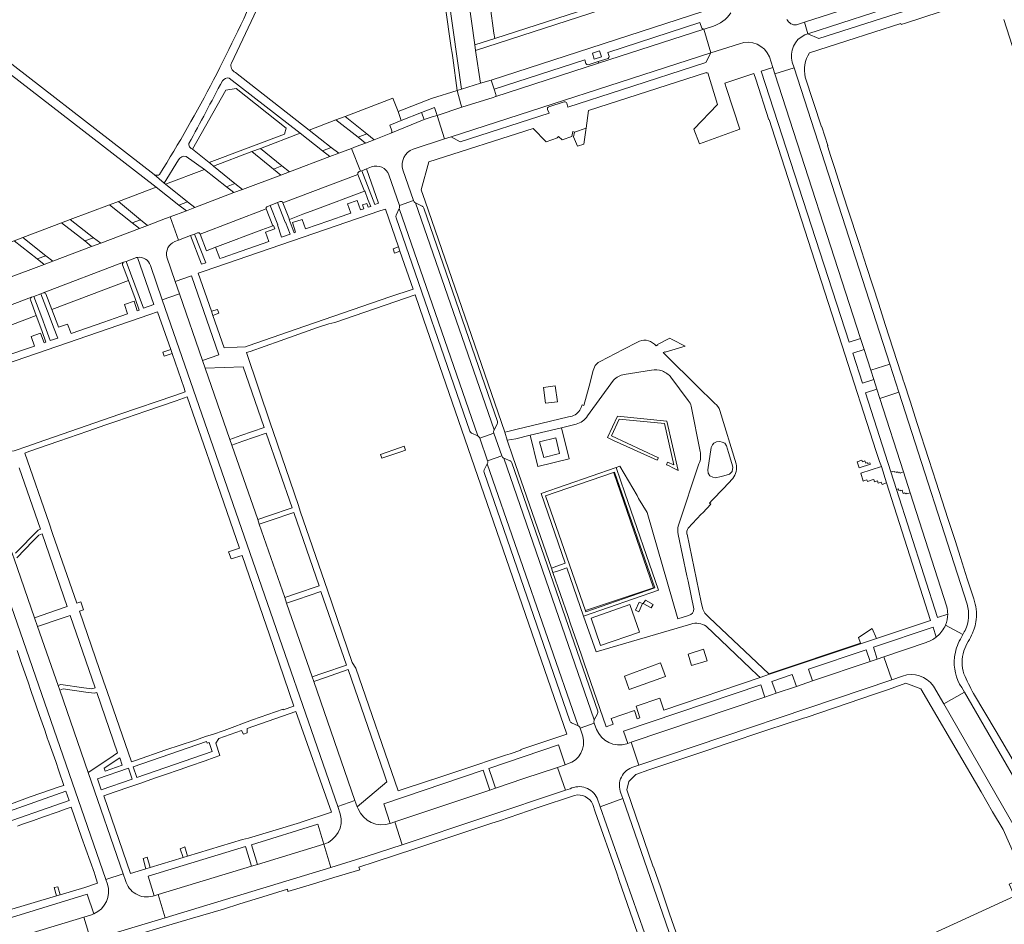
# Model space of a CAD drawing. Extents: x 152048 to 156914, y 461460 to 468786.
# Tile 132 of 256: x 155286 to 155530, y 463735 to 463959. Entities that reach past the tile are written whole.
import ezdxf

# ---------------------------------------------------------------- set-up
doc = ezdxf.new("R2010")
doc.units = 0
doc.header["$LTSCALE"] = 0.75
for name, color, linetype, lineweight in [('B-RO-VH-VERHARDING_ASFALT-GV', 251, 'CONTINUOUS', 18), ('B-RO-VH-VERHARDING_BETON-GV', 251, 'CONTINUOUS', 18), ('B-RO-VH-VERHARDING_BETONSTRAATSTEEN-GV', 251, 'CONTINUOUS', 18), ('B-RO-VH-VERHARDING_GRASBETONSTEEN-GV', 251, 'CONTINUOUS', 18), ('B-RO-VH-VERHARDING_STRAATBAKSTEEN-GV', 251, 'CONTINUOUS', 18), ('B-RO-VH-VERHARDING_TEGEL-GV', 251, 'CONTINUOUS', 18), ('B-RO-VH-VERHARDING_TEGEL_RUBBER-GV', 251, 'CONTINUOUS', 18)]:
    doc.layers.add(name, color=color, linetype=linetype, lineweight=lineweight)

msp = doc.modelspace()

# ---------------------------------------------------------------- linework, layer by layer
at = {"layer": 'B-RO-VH-VERHARDING_ASFALT-GV'}
for points in [[(155338.243, 463947.769), (155348.666, 463969.904), (155332.83, 463982.538), (155331.083, 463983.932), (155314.877, 463996.861)], [(155272.749, 463953.297), (155319.629, 463917.108), (155325.257, 463912.643), (155327.372, 463913.438), (155321.909, 463917.829), (155321.61, 463918.021), (155319.119, 463920.184), (155273.879, 463955.156), (155271.1, 463957.003), (155269.507, 463958.216), (155269.144, 463958.501), (155268.07, 463957.133), (155268.435, 463956.85), (155270.023, 463955.574)], [(155457.36, 463956.854), (155455.603, 463956.292), (155455.258, 463956.182), (155456.948, 463950.285), (155464.027, 463952.585)], [(155480.227, 463954.744), (155481.024, 463955.04), (155480.184, 463957.901), (155479.205, 463957.553), (155478.183, 463957.251)], [(155471.492, 463949.291), (155472.335, 463946.687), (155472.84, 463945.125), (155477.571, 463946.588), (155477.135, 463947.987)], [(155337.683, 463944.074), (155355.311, 463930.435), (155360.817, 463926.047), (155362.977, 463926.87), (155357.506, 463931.217), (155339.275, 463945.463)], [(155327.067, 463924.668), (155331.618, 463921.477), (155337.02, 463917.135), (155339.125, 463917.938), (155333.811, 463922.282), (155333.074, 463922.892), (155332.761, 463923.174), (155328.665, 463926.474)], [(155328.665, 463926.474), (155328.331, 463926.651), (155328.121, 463926.844)], [(155369.867, 463920.907), (155370.191, 463921.025), (155367.997, 463926.67), (155364.824, 463925.479), (155362.632, 463924.635), (155352.608, 463920.862), (155350.484, 463920.047)], [(155319.119, 463920.184), (155321.61, 463918.021), (155325.153, 463923.823)], [(155350.484, 463920.047), (155340.994, 463916.458), (155338.877, 463915.71), (155329.203, 463912.021), (155327.17, 463911.23), (155323.117, 463909.728), (155325.183, 463903.97), (155328.131, 463905.099), (155329.151, 463905.475), (155329.856, 463905.742)], [(155351.008, 463913.233), (155369.587, 463920.243)], [(155347.187, 463912.307), (155347.848, 463912.569), (155349.668, 463913.254), (155350.361, 463913.522)], [(155383.344, 463913.75), (155379.861, 463912.54)], [(155403.303, 463856.986), (155383.863, 463913.168)], [(155330.517, 463905.459), (155346.897, 463911.675)], [(155379.825, 463911.796), (155399.244, 463855.5)], [(155438.768, 463878.728), (155435.227, 463876.864), (155429.561, 463873.941), (155429.079, 463873.637), (155428.679, 463873.286), (155428.368, 463872.918), (155428.133, 463872.527), (155427.834, 463871.679), (155426.818, 463867.781), (155425.548, 463863.041), (155425.12, 463863.176), (155424.898, 463862.574)], [(155457.981, 463863.562), (155457.13, 463864.374), (155454.245, 463867.181), (155445.143, 463876.139), (155445.605, 463876.313), (155445.687, 463876.235), (155450.608, 463877.742), (155447.386, 463879.396), (155446.798, 463879.704), (155443.793, 463878.109), (155443.841, 463878.012), (155443.421, 463877.78), (155443.006, 463878.207)], [(155435.529, 463870.728), (155442.238, 463871.816)], [(155426.412, 463860.438), (155432.874, 463869.3)], [(155447.098, 463870.012), (155451.364, 463864.24)], [(155520.419, 463813.852), (155503.55, 463866.328), (155498.803, 463864.797), (155504.655, 463846.609), (155506.322, 463841.444), (155515.393, 463813.226)], [(155452.135, 463862.842), (155454.311, 463851.682)], [(155463.252, 463848.591), (155459.225, 463861.773)], [(155422.597, 463860.432), (155422.203, 463860.336), (155421.763, 463860.23), (155410.457, 463857.493), (155409.313, 463857.219), (155407.005, 463856.665), (155406.691, 463856.59), (155405.958, 463856.471), (155406.544, 463854.422), (155408.701, 463854.817), (155412.242, 463855.674), (155419.993, 463857.528), (155423.63, 463858.416)], [(155399.751, 463854.938), (155403.227, 463856.215)], [(155405.187, 463850.578), (155401.683, 463849.356)], [(155428.11, 463785.222), (155405.727, 463850.024)], [(155401.617, 463848.594), (155424.119, 463783.783)], [(155451.468, 463811.055), (155448.808, 463810.261), (155441.237, 463836.535), (155439.069, 463840.022), (155438.692, 463840.793), (155434.454, 463847.994), (155433.498, 463847.676), (155435.671, 463841.424), (155444.031, 463817.321), (155425.473, 463810.886), (155428.562, 463802.059), (155452.034, 463808.923)], [(155454.028, 463848.583), (155448.956, 463833.433)], [(155451.335, 463832.649), (155454.61, 463836.115), (155454.957, 463836.483), (155456.933, 463838.574), (155456.616, 463838.891), (155457.311, 463839.617), (155460.089, 463842.533), (155462.385, 463845)], [(155448.9, 463831.078), (155451.053, 463820.903), (155451.345, 463819.552), (155452.742, 463812.734)], [(155455.793, 463808.405), (155466.814, 463797.962), (155468.555, 463796.312), (155469.171, 463795.728), (155471.463, 463796.501), (155471.322, 463796.634), (155456.565, 463810.549), (155455.471, 463811.642), (155454.992, 463812.597), (155454.582, 463814.372), (155451.117, 463831.191), (155451.059, 463831.161)], [(155519.358, 463806.325), (155515.049, 463808.68)], [(155515.049, 463808.68), (155519.358, 463806.325), (155519.724, 463806.98), (155519.943, 463807.372)], [(155518.747, 463805.232), (155519.358, 463806.325)], [(155510.3, 463804.396), (155499.771, 463800.816), (155501.752, 463795.143), (155504.405, 463796.048)], [(155512.063, 463793.592), (155514.618, 463789.179), (155519.736, 463792.053), (155519.074, 463793.228)], [(155424.62, 463783.208), (155428.084, 463784.437)], [(155428.687, 463782.882), (155428.084, 463784.437), (155424.62, 463783.208), (155425.276, 463781.183)], [(155437.895, 463773.575), (155439.123, 463773.983), (155437.262, 463779.68), (155436.397, 463779.398), (155436.136, 463779.313)], [(155421.51, 463774.333), (155420.909, 463774.095), (155419.034, 463773.477), (155420.986, 463767.796), (155422.132, 463768.171)], [(155428.833, 463765.866), (155429.568, 463763.744), (155435.166, 463765.729), (155434.709, 463767.114)], [(155369.639, 463763.24), (155369.42, 463763.718), (155369.079, 463764.583), (155368.826, 463765.313), (155364.587, 463763.827)], [(155364.587, 463763.827), (155365.228, 463761.953)], [(155361.151, 463754.436), (155362.884, 463748.672), (155371.666, 463751.404), (155380.556, 463754.304), (155378.71, 463759.981), (155377.586, 463759.609)], [(155312.04, 463745.512), (155311.469, 463747.126), (155307.193, 463745.696)], [(155307.193, 463745.696), (155307.568, 463744.581)], [(155303.624, 463737.015), (155301.734, 463736.437), (155303.436, 463730.672), (155321.881, 463736.262), (155320.09, 463741.978), (155319.168, 463741.704), (155318.802, 463741.595)]]:
    msp.add_lwpolyline(points, dxfattribs=at)
for points in [[(155521.859, 463968.34), (155521.066, 463971.103), (155480.184, 463957.901), (155481.024, 463955.04)], [(155395.334, 463936.862), (155389.182, 463934.845), (155391.008, 463929.017), (155392.634, 463929.538), (155392.653, 463929.528), (155392.669, 463929.519), (155456.948, 463950.285), (155455.258, 463956.182), (155429.171, 463947.741), (155403.512, 463939.447), (155403.046, 463939.262)], [(155496.541, 463871.792), (155501.284, 463873.295), (155477.571, 463946.588), (155472.84, 463945.125), (155494.01, 463879.624), (155494.902, 463876.865)], [(155371.8, 463930.263), (155366.399, 463934.597), (155364.154, 463933.725), (155369.639, 463929.405)], [(155350.785, 463922.349), (155345.442, 463926.658), (155343.319, 463925.898), (155348.695, 463921.496)], [(155310.316, 463913.54), (155308.064, 463912.663), (155313.727, 463908.224), (155315.773, 463909.006)], [(155298.325, 463909.074), (155296.226, 463908.231), (155301.966, 463903.753), (155304.156, 463904.556)], [(155286.627, 463904.595), (155284.445, 463903.802), (155290.174, 463899.339), (155292.321, 463900.098)], [(155358.642, 463794.751), (155358.226, 463795.903), (155351.922, 463814.122), (155351.45, 463815.486), (155345.166, 463833.645), (155344.768, 463834.786), (155338.369, 463853.235), (155337.886, 463854.627), (155331.779, 463872.233), (155331.111, 463874.204), (155325.432, 463890.646), (155321.152, 463889.148), (155343.549, 463824.531), (155364.587, 463763.827), (155368.826, 463765.313)], [(155501.284, 463873.295), (155496.541, 463871.792), (155497.288, 463869.461), (155498.039, 463867.117), (155498.803, 463864.797), (155503.55, 463866.328)], [(155302.804, 463772.196), (155295.74, 463792.576), (155295.342, 463793.715), (155290.282, 463808.311), (155289.525, 463810.491), (155284.474, 463825.081), (155284.084, 463826.216), (155283.853, 463826.883), (155276.557, 463847.951), (155276.087, 463849.234), (155269.771, 463867.51), (155265.52, 463865.952), (155307.193, 463745.696), (155311.469, 463747.126)], [(155412.242, 463855.674), (155414.153, 463847.925), (155421.863, 463849.798), (155419.993, 463857.528)], [(155405.187, 463850.578), (155403.227, 463856.215), (155399.751, 463854.938), (155401.683, 463849.356)], [(155419.499, 463851.141), (155415.612, 463850.191), (155414.581, 463854.072), (155418.627, 463855.022)], [(155459.572, 463845.433), (155458, 463845.16), (155457.453, 463845.296), (155456.701, 463845.638), (155456.291, 463846.32), (155456.223, 463847.14), (155457.043, 463852.669), (155457.385, 463853.283), (155457.727, 463853.693), (155458.41, 463854.034), (155459.162, 463854.103), (155459.778, 463853.966), (155460.393, 463853.693), (155460.871, 463853.079), (155461.35, 463851.44), (155462.17, 463848.71), (155462.444, 463847.754), (155462.239, 463846.662), (155461.555, 463846.047)], [(155429.656, 463803.615), (155439.311, 463806.972), (155436.949, 463813.779), (155427.304, 463810.422)], [(155429.656, 463803.615), (155427.304, 463810.422), (155436.949, 463813.779), (155439.311, 463806.972)], [(155438.325, 463812.394), (155439.157, 463812.001), (155440.061, 463814.028), (155439.212, 463814.379)], [(155438.325, 463812.394), (155439.212, 463814.379), (155440.061, 463814.028), (155439.157, 463812.001)], [(155442.654, 463813.812), (155440.752, 463814.874), (155440.243, 463814), (155442.185, 463812.945)], [(155442.654, 463813.812), (155442.185, 463812.945), (155440.243, 463814), (155440.752, 463814.874)], [(155482.118, 463794.854), (155478.158, 463793.505), (155473.115, 463791.798), (155470.36, 463790.877), (155437.262, 463779.68), (155439.123, 463773.983), (155501.752, 463795.143), (155499.771, 463800.816), (155498.186, 463800.257), (155496.386, 463799.671)], [(155541.651, 463754.277), (155519.736, 463792.053), (155514.618, 463789.179), (155536.471, 463751.299)], [(155410.675, 463770.679), (155403.659, 463768.331), (155402.23, 463767.845), (155378.71, 463759.981), (155380.556, 463754.304), (155420.986, 463767.796), (155419.034, 463773.477)], [(155435.166, 463765.729), (155429.568, 463763.744), (155443.689, 463723.621), (155447.349, 463713.212), (155452.677, 463715.173)], [(155344.696, 463749.458), (155343.233, 463749.01), (155320.09, 463741.978), (155321.881, 463736.262), (155362.884, 463748.672), (155361.151, 463754.436)], [(155264.44, 463725.14), (155242.603, 463718.525), (155244.274, 463712.735), (155303.436, 463730.672), (155301.734, 463736.437), (155265.997, 463725.628)]]:
    msp.add_lwpolyline(points, close=True, dxfattribs=at)
for points in [[(155345.445, 463967.998, -0.0367069), (155320.497, 463920.225)], [(155461.916, 463960.217, -0.1794219), (155457.36, 463956.854)], [(155478.183, 463957.251, -0.319247), (155475.813, 463958.55)], [(155477.135, 463947.987, -0.3741411), (155480.227, 463954.744)], [(155464.027, 463952.585, -0.4019359), (155471.492, 463949.291)], [(155339.275, 463945.463, -0.4007721), (155338.243, 463947.769)], [(155327.737, 463927.874, 0.0051043), (155336.03, 463943.421)], [(155336.03, 463943.421, -0.2811634), (155337.683, 463944.074)], [(155328.121, 463926.844, -0.2970615), (155327.737, 463927.874)], [(155325.153, 463923.823, -0.3338349), (155327.067, 463924.668)], [(155320.497, 463920.225, -0.2968033), (155319.119, 463920.184)], [(155369.587, 463920.243, -0.4278408), (155369.867, 463920.907)], [(155350.361, 463913.522, -0.4188278), (155351.008, 463913.233)], [(155383.863, 463913.168, -0.2224724), (155383.344, 463913.75)], [(155346.897, 463911.675, -0.4465634), (155347.187, 463912.307)], [(155379.861, 463912.54, -0.1693486), (155379.825, 463911.796)], [(155329.856, 463905.742, -0.4280498), (155330.517, 463905.459)], [(155443.006, 463878.207, 0.3281922), (155438.768, 463878.728)], [(155442.238, 463871.816, -0.1390143), (155444.907, 463871.581)], [(155444.907, 463871.581, -0.1292383), (155447.098, 463870.012)], [(155432.874, 463869.3, -0.1619151), (155435.529, 463870.728)], [(155451.364, 463864.24, -0.1121261), (155452.135, 463862.842)], [(155424.898, 463862.574, -0.2234933), (155422.597, 463860.432)], [(155459.225, 463861.773, 0.1387692), (155457.981, 463863.562)], [(155423.63, 463858.416, 0.1961179), (155426.412, 463860.438)], [(155403.227, 463856.215, -0.1997178), (155403.303, 463856.986)], [(155399.244, 463855.5, -0.2123155), (155399.751, 463854.938)], [(155401.683, 463849.356, -0.2178052), (155401.617, 463848.594)], [(155405.727, 463850.024, -0.2120781), (155405.187, 463850.578)], [(155454.311, 463851.682, -0.1610031), (155454.028, 463848.583)], [(155462.385, 463845, 0.2274971), (155463.252, 463848.591)], [(155448.956, 463833.433, 0.1307823), (155448.9, 463831.078)], [(155451.059, 463831.161, -0.2135912), (155451.335, 463832.649)], [(155452.742, 463812.734, -0.3375437), (155451.468, 463811.055)], [(155515.393, 463813.226, -0.0632077), (155515.611, 463811.422)], [(155519.943, 463807.372, 0.1796352), (155520.419, 463813.852)], [(155515.611, 463811.422, -0.0983722), (155515.049, 463808.68)], [(155452.034, 463808.923, -0.2373), (155455.793, 463808.405)], [(155515.049, 463808.68, -0.1201408), (155513.017, 463805.934)], [(155512.763, 463805.723, -0.0897163), (155510.3, 463804.396)], [(155513.017, 463805.934, -0.0108587), (155512.763, 463805.723)], [(155517.289, 463800.754, -0.087028), (155518.747, 463805.232)], [(155519.074, 463793.228, -0.1723473), (155517.289, 463800.754)], [(155504.405, 463796.048, -0.3460478), (155512.063, 463793.592)], [(155424.119, 463783.783, -0.1952668), (155424.62, 463783.208)], [(155428.084, 463784.437, -0.1936291), (155428.11, 463785.222)], [(155425.276, 463781.183, -0.4087969), (155421.51, 463774.333)], [(155436.136, 463779.313, -0.4028282), (155428.687, 463782.882)], [(155434.709, 463767.114, -0.4611997), (155437.895, 463773.575)], [(155422.132, 463768.171, -0.4234217), (155428.833, 463765.866)], [(155365.228, 463761.953, -0.4032793), (155361.151, 463754.436)], [(155377.586, 463759.609, -0.3974917), (155369.639, 463763.24)], [(155307.568, 463744.581, -0.3812234), (155304.236, 463737.247)], [(155318.802, 463741.595, -0.4169557), (155312.04, 463745.512)], [(155304.236, 463737.247, -0.0261084), (155303.624, 463737.015)]]:
    msp.add_lwpolyline(points, format="xyb", dxfattribs=at)
at = {"layer": 'B-RO-VH-VERHARDING_BETON-GV'}
msp.add_lwpolyline([(155455.17, 463802.742), (155451.316, 463801.527), (155452.219, 463798.66), (155456.073, 463799.874)], close=True, dxfattribs=at)
at = {"layer": 'B-RO-VH-VERHARDING_BETONSTRAATSTEEN-GV'}
for points in [[(155417.53, 464087.471), (155367.423, 464056.106), (155369.931, 464052.085), (155370.951, 464052.174), (155371.051, 464051.689), (155378.372, 464052.725), (155384.635, 464008.337), (155384.888, 464006.544), (155385.054, 464005.212), (155386.156, 463997.822), (155386.338, 463996.462), (155386.589, 463994.698), (155392.713, 463951.579), (155392.907, 463950.216), (155393.065, 463949.083), (155394.189, 463941.016), (155395.211, 463941.356), (155379.469, 464052.954), (155378.247, 464061.618), (155418.253, 464086.501), (155418.831, 464086.962), (155418.634, 464088.236)], [(155397.17, 463998.052), (155392.819, 463996.514), (155392.344, 463996.346), (155398.537, 463952.302), (155403.481, 463953.881), (155403.231, 463955.167), (155402.343, 463961.914), (155402.321, 463962.059), (155400.31, 463975.109), (155396.105, 463973.688), (155395.885, 463975.264), (155400.099, 463976.74), (155398.364, 463989.916), (155398.357, 463989.97), (155398.32, 463989.959), (155397.381, 463996.866)], [(155403.481, 463953.881), (155398.537, 463952.302), (155398.732, 463950.871), (155455.558, 463969.374), (155455.147, 463970.643)], [(155522.506, 463966.354), (155521.859, 463968.34), (155481.024, 463955.04), (155483.718, 463953.824)], [(155371.431, 463927.969), (155369.639, 463929.405), (155364.154, 463933.725), (155357.506, 463931.217), (155362.977, 463926.87), (155364.824, 463925.479), (155367.997, 463926.67), (155369.168, 463927.121)], [(155355.311, 463930.435), (155345.442, 463926.658), (155350.785, 463922.349), (155352.608, 463920.862), (155362.632, 463924.635), (155360.817, 463926.047)], [(155340.994, 463916.458), (155350.484, 463920.047), (155348.695, 463921.496), (155343.319, 463925.898), (155333.811, 463922.282), (155339.125, 463917.938)], [(155338.877, 463915.71), (155337.02, 463917.135), (155331.618, 463921.477), (155321.909, 463917.829), (155327.372, 463913.438), (155329.203, 463912.021)], [(155351.008, 463913.233), (155352.632, 463909.097), (155355.96, 463910.356), (155358.904, 463911.469), (155371.184, 463916.101), (155369.587, 463920.243)], [(155315.773, 463909.006), (155317.49, 463907.595), (155321.922, 463909.297), (155323.117, 463909.728), (155327.17, 463911.23), (155325.257, 463912.643), (155319.629, 463917.108), (155310.316, 463913.54)], [(155305.899, 463903.239), (155315.476, 463906.854), (155313.727, 463908.224), (155308.064, 463912.663), (155298.325, 463909.074), (155304.156, 463904.556)], [(155334.827, 463902.419), (155345.781, 463906.514), (155348.502, 463907.532), (155346.897, 463911.675), (155330.517, 463905.459), (155332.128, 463901.342), (155334.345, 463902.226)], [(155294.079, 463898.777), (155303.657, 463902.379), (155301.966, 463903.753), (155296.226, 463908.231), (155286.627, 463904.595), (155292.321, 463900.098)], [(155275.03, 463900.184), (155280.636, 463895.73), (155282.379, 463894.357), (155291.913, 463897.951), (155290.174, 463899.339), (155284.445, 463903.802)]]:
    msp.add_lwpolyline(points, close=True, dxfattribs=at)
for points in [[(155420.805, 464082.413), (155418.253, 464086.501), (155378.247, 464061.618), (155379.469, 464052.954), (155395.211, 463941.356), (155399.904, 463942.823), (155398.732, 463950.871), (155398.537, 463952.302), (155392.344, 463996.346), (155391.461, 464002.626), (155390.656, 464008.346), (155384.448, 464052.497), (155384.239, 464053.952), (155384.162, 464054.491)], [(155454.734, 463956.444), (155454.275, 463957.834), (155431.438, 463950.423), (155431.77, 463949.422)], [(155431.511, 463948.932), (155429.042, 463948.145), (155429.171, 463947.741), (155455.258, 463956.182)], [(155426.042, 463947.642), (155425.729, 463948.585), (155403.353, 463941.362)], [(155403.512, 463939.447), (155429.171, 463947.741), (155429.042, 463948.145), (155426.573, 463947.357)], [(155403.353, 463941.362), (155403.747, 463939.997)], [(155377.989, 463930.973), (155377.459, 463932.411), (155380.331, 463933.589), (155379.515, 463935.778), (155378.237, 463939.061), (155366.399, 463934.597), (155371.8, 463930.263), (155373.63, 463928.796), (155377.757, 463930.401)], [(155377.757, 463930.401), (155385.974, 463933.825), (155385.365, 463935.561), (155380.331, 463933.589), (155377.459, 463932.411), (155377.989, 463930.973)], [(155383.235, 463926.508), (155391.008, 463929.017), (155389.182, 463934.845), (155387.967, 463934.485), (155385.974, 463933.825)], [(155385.974, 463933.825), (155377.757, 463930.401), (155373.63, 463928.796), (155371.431, 463927.969), (155369.168, 463927.121), (155367.997, 463926.67), (155370.191, 463921.025), (155370.537, 463921.151), (155371.682, 463921.57), (155372.966, 463922.073)], [(155377.233, 463920.106), (155379.861, 463912.54), (155383.344, 463913.75), (155380.722, 463921.329)], [(155385.464, 463912.374), (155383.863, 463913.168), (155403.303, 463856.986), (155404.081, 463858.451)], [(155399.244, 463855.5), (155379.825, 463911.796), (155379.075, 463910.142)], [(155404.139, 463859.089), (155385.899, 463911.883)], [(155324.237, 463903.609), (155325.183, 463903.97), (155323.117, 463909.728), (155321.922, 463909.297), (155317.49, 463907.595), (155315.476, 463906.854), (155305.899, 463903.239), (155303.657, 463902.379)], [(155379.043, 463909.498), (155397.277, 463856.693)], [(155303.657, 463902.379), (155294.079, 463898.777), (155291.913, 463897.951), (155282.379, 463894.357), (155280.241, 463893.562), (155270.638, 463889.928), (155268.493, 463889.124), (155258.886, 463885.469), (155256.699, 463884.659), (155255.772, 463884.293), (155254.529, 463883.813), (155256.659, 463877.702), (155258.014, 463878.196), (155258.398, 463878.311)], [(155267.445, 463881.745), (155268.368, 463882.131), (155269.856, 463882.683), (155270.896, 463883.087), (155271.479, 463883.306), (155288.77, 463889.813), (155289.353, 463890.042), (155291.114, 463890.711), (155291.684, 463890.929), (155311.576, 463898.481), (155312.179, 463898.706), (155314.387, 463899.522)], [(155311.576, 463898.481), (155291.684, 463890.929)], [(155318.196, 463897.685), (155321.152, 463889.148), (155325.432, 463890.646), (155324.353, 463893.733), (155322.264, 463899.746)], [(155292.316, 463890.634), (155293.778, 463886.777), (155312.762, 463893.954), (155311.318, 463897.824)], [(155288.77, 463889.813), (155271.479, 463883.306)], [(155273.577, 463879.149), (155289.93, 463885.313), (155288.496, 463889.155)], [(155397.701, 463856.201), (155399.244, 463855.5)], [(155405.727, 463850.024), (155428.11, 463785.222), (155428.915, 463786.745)], [(155407.253, 463849.353), (155405.727, 463850.024)], [(155424.119, 463783.783), (155401.617, 463848.594), (155400.881, 463847.093)], [(155428.983, 463787.378), (155407.69, 463848.871)], [(155400.867, 463846.449), (155422.038, 463784.983)], [(155422.502, 463784.473), (155424.119, 463783.783)]]:
    msp.add_lwpolyline(points, dxfattribs=at)
for points in [[(155455.258, 463956.182, -0.2748092), (155454.734, 463956.444)], [(155431.77, 463949.422, -0.2582329), (155431.511, 463948.932)], [(155426.573, 463947.357, -0.3036628), (155426.042, 463947.642)], [(155403.747, 463939.997, -0.4059268), (155403.512, 463939.447)], [(155377.757, 463930.401, 0.398312), (155377.989, 463930.973)], [(155377.989, 463930.973, -0.398312), (155377.757, 463930.401)], [(155380.722, 463921.329, -0.3824882), (155383.235, 463926.508)], [(155372.966, 463922.073, -0.4248213), (155377.233, 463920.106)], [(155385.899, 463911.883, 0.2029351), (155385.464, 463912.374)], [(155379.075, 463910.142, 0.2018281), (155379.043, 463909.498)], [(155322.264, 463899.746, -0.3632341), (155324.237, 463903.609)], [(155311.318, 463897.824, -0.3862207), (155311.576, 463898.481)], [(155314.387, 463899.522, -0.0582549), (155315.007, 463899.686)], [(155315.007, 463899.686, -0.3695974), (155318.196, 463897.685)], [(155291.684, 463890.929, -0.3848422), (155292.316, 463890.634)], [(155288.496, 463889.155, -0.4163609), (155288.77, 463889.813)], [(155404.081, 463858.451, 0.2037875), (155404.139, 463859.089)], [(155397.277, 463856.693, 0.2488339), (155397.701, 463856.201)], [(155407.69, 463848.871, 0.2033685), (155407.253, 463849.353)], [(155400.881, 463847.093, 0.2328776), (155400.867, 463846.449)], [(155428.915, 463786.745, 0.1895918), (155428.983, 463787.378)], [(155422.038, 463784.983, 0.1806831), (155422.502, 463784.473)]]:
    msp.add_lwpolyline(points, format="xyb", dxfattribs=at)
at = {"layer": 'B-RO-VH-VERHARDING_GRASBETONSTEEN-GV'}
for points in [[(155493.656, 463847.58), (155496.489, 463848.502), (155496.371, 463848.874), (155495.744, 463848.669), (155495.671, 463848.887), (155495.311, 463848.767), (155495.123, 463849.333), (155494.485, 463849.131), (155494.38, 463849.483), (155493.18, 463849.11)], [(155500.481, 463843.879), (155499.199, 463847.904), (155494.069, 463846.251), (155494.665, 463844.34), (155494.983, 463844.443), (155495.621, 463844.632), (155495.762, 463844.242), (155496.923, 463844.622), (155497.284, 463844.74), (155497.471, 463844.17), (155498.228, 463844.418), (155498.389, 463843.828), (155499.162, 463844.059), (155499.354, 463843.5)], [(155501.565, 463846.585), (155502.959, 463842.223), (155503.422, 463842.377), (155503.543, 463841.996), (155503.922, 463842.121), (155503.988, 463841.928), (155504.369, 463842.048), (155504.616, 463841.288), (155505, 463841.4), (155505.055, 463841.211), (155505.432, 463841.337), (155505.491, 463841.157), (155506.322, 463841.444), (155504.655, 463846.609), (155503.819, 463846.304), (155503.732, 463846.518), (155503.371, 463846.369), (155503.302, 463846.584), (155502.928, 463846.447), (155502.856, 463846.653), (155502.496, 463846.527), (155502.424, 463846.714), (155502.038, 463846.584), (155501.993, 463846.736)]]:
    msp.add_lwpolyline(points, close=True, dxfattribs=at)
at = {"layer": 'B-RO-VH-VERHARDING_STRAATBAKSTEEN-GV'}
for points in [[(155425.513, 463927.742), (155426.029, 463931.186), (155426.102, 463931.675), (155423.23, 463930.717), (155422.95, 463929.489), (155423.933, 463927.241)], [(155378.292, 463901.83), (155378.663, 463900.754), (155380, 463901.216), (155379.626, 463902.29)], [(155335.182, 463885.852), (155334.849, 463886.816), (155333.324, 463886.344), (155333.685, 463885.316)], [(155321.249, 463876.211), (155321.581, 463875.245), (155323.575, 463875.932), (155323.25, 463876.898)], [(155306.98, 463772.529), (155311.251, 463773.983), (155310.604, 463775.833), (155306.735, 463773.249)]]:
    msp.add_lwpolyline(points, close=True, dxfattribs=at)
at = {"layer": 'B-RO-VH-VERHARDING_TEGEL-GV'}
for points in [[(155524.563, 463966.943), (155523.902, 463966.769), (155522.506, 463966.354), (155483.718, 463953.824), (155481.024, 463955.04), (155480.227, 463954.744)], [(155463.115, 463963.172), (155458.045, 463961.553), (155402.539, 463943.586), (155403.353, 463941.362), (155425.729, 463948.585), (155426.042, 463947.642)], [(155481.415, 463950.288), (155490.635, 463953.269), (155504.005, 463957.591), (155504.092, 463957.319), (155505.142, 463957.649), (155522.339, 463963.276)], [(155431.77, 463949.422), (155431.438, 463950.423), (155454.275, 463957.834), (155454.734, 463956.444)], [(155455.258, 463956.182), (155455.603, 463956.292), (155457.36, 463956.854)], [(155529.492, 463958.532), (155535.083, 463941.319), (155535.405, 463940.324), (155542.225, 463919.499), (155542.915, 463917.324), (155540.524, 463916.507), (155540.529, 463916.492), (155548.021, 463893.355), (155548.438, 463892.069), (155556.306, 463867.772), (155556.677, 463866.625), (155559.031, 463867.374), (155563.765, 463852.815), (155564.171, 463851.954), (155564.571, 463851.103), (155566.237, 463847.566), (155569.138, 463842.542), (155572.447, 463837.777), (155576.143, 463833.304), (155580.198, 463829.155), (155580.671, 463828.746), (155580.854, 463828.905)], [(155464.027, 463952.585), (155456.948, 463950.285), (155455.755, 463947.938), (155434.862, 463941.177), (155421.584, 463936.865), (155421.293, 463937.859)], [(155421.293, 463937.859), (155421.584, 463936.865), (155434.862, 463941.177), (155455.755, 463947.938), (155456.948, 463950.285), (155392.669, 463929.519), (155394.913, 463928.299), (155416.897, 463935.37), (155416.533, 463936.311)], [(155515.611, 463811.422), (155513.05, 463810.546), (155502.959, 463842.223), (155501.565, 463846.585), (155495.249, 463866.197), (155498.039, 463867.117), (155497.288, 463869.461), (155494.494, 463868.553), (155492.111, 463875.978), (155494.902, 463876.865), (155494.01, 463879.624), (155491.22, 463878.697), (155469.459, 463945.761), (155472.335, 463946.687), (155471.492, 463949.291)], [(155426.573, 463947.357), (155429.042, 463948.145), (155431.511, 463948.932)], [(155477.135, 463947.987), (155477.571, 463946.588), (155501.284, 463873.295), (155503.55, 463866.328), (155520.419, 463813.852)], [(155403.747, 463939.997), (155403.353, 463941.362), (155402.539, 463943.586), (155399.904, 463942.823), (155395.211, 463941.356), (155394.189, 463941.016), (155395.074, 463937.625), (155395.334, 463936.862), (155403.046, 463939.262), (155403.512, 463939.447)], [(155522.282, 463814.51), (155522.065, 463815.184), (155520.474, 463820.125), (155518.775, 463825.405), (155517.422, 463829.598), (155515.67, 463835.032), (155512.755, 463844.07), (155510.95, 463849.667), (155508.073, 463858.586), (155506.296, 463864.098), (155504.822, 463868.667), (155504.608, 463869.331), (155504.237, 463870.471), (155504.099, 463870.894), (155500.144, 463883.116), (155498.528, 463888.113), (155495.509, 463897.444), (155493.762, 463902.842), (155490.828, 463911.911), (155489.1, 463917.251), (155487.584, 463921.937), (155487.018, 463923.686), (155486.526, 463925.185), (155486.356, 463925.71), (155485.83, 463927.33), (155485.925, 463927.361), (155484.425, 463932.03), (155484.33, 463931.999), (155480.361, 463944.258)], [(155416.848, 463936.946), (155420.663, 463938.178)], [(155420.663, 463938.178), (155416.848, 463936.946)], [(155416.533, 463936.311), (155416.897, 463935.37), (155394.913, 463928.299), (155392.669, 463929.519), (155392.653, 463929.528), (155392.634, 463929.538), (155391.008, 463929.017), (155383.235, 463926.508)], [(155369.587, 463920.243), (155371.184, 463916.101), (155371.27, 463916.134), (155372.081, 463914.046), (155372.755, 463912.31), (155372.093, 463912.083), (155371.768, 463913.029), (155370.737, 463912.675), (155371.062, 463911.729), (155370.22, 463911.441), (155369.422, 463913.767), (155367.038, 463912.95), (155367.836, 463910.623), (155367.089, 463910.366), (155362.345, 463908.739), (155356.571, 463906.763), (155355.764, 463909.108), (155353.349, 463908.295), (155354.155, 463905.951), (155353.803, 463905.796), (155352.539, 463909.062), (155352.632, 463909.097), (155351.008, 463913.233)], [(155372.966, 463922.073), (155371.682, 463921.57), (155374.662, 463913.079), (155373.8, 463912.769), (155370.537, 463921.151), (155370.191, 463921.025), (155369.867, 463920.907)], [(155379.861, 463912.54), (155377.233, 463920.106)], [(155380.722, 463921.329), (155383.344, 463913.75)], [(155350.361, 463913.522), (155349.668, 463913.254), (155351.574, 463908.402), (155351.667, 463908.437), (155352.802, 463905.468), (155350.689, 463904.72), (155349.633, 463907.742), (155349.726, 463907.779), (155347.848, 463912.569), (155347.187, 463912.307)], [(155383.863, 463913.168), (155385.464, 463912.374)], [(155346.897, 463911.675), (155348.502, 463907.532), (155348.71, 463907.588), (155349.001, 463906.779), (155346.683, 463905.972), (155347.492, 463903.637), (155340.672, 463901.263), (155335.946, 463899.614), (155335.408, 463899.432), (155334.345, 463902.226), (155332.128, 463901.342), (155330.517, 463905.459)], [(155379.075, 463910.142), (155379.825, 463911.796)], [(155385.899, 463911.883), (155404.139, 463859.089)], [(155397.277, 463856.693), (155379.043, 463909.498)], [(155329.856, 463905.742), (155329.151, 463905.475), (155331.967, 463898.384), (155330.891, 463898.007), (155328.131, 463905.099), (155325.183, 463903.97), (155324.237, 463903.609)], [(155315.007, 463899.686), (155319.058, 463888.008), (155316.468, 463887.116), (155312.179, 463898.706), (155311.576, 463898.481)], [(155322.264, 463899.746), (155324.353, 463893.733), (155328.383, 463895.092), (155335.184, 463875.57), (155331.111, 463874.204), (155331.779, 463872.233), (155341.171, 463872.636), (155341.859, 463870.683), (155346.396, 463857.598), (155340.628, 463855.584), (155337.886, 463854.627), (155338.369, 463853.235), (155341.107, 463854.191), (155346.878, 463856.206), (155353.301, 463837.681), (155347.468, 463835.707), (155344.768, 463834.786), (155345.166, 463833.645), (155347.863, 463834.579), (155353.689, 463836.544), (155359.962, 463818.4), (155354.143, 463816.408), (155351.45, 463815.486), (155351.922, 463814.122), (155354.614, 463815.044), (155360.434, 463817.036), (155366.749, 463798.773), (155360.917, 463796.808), (155358.226, 463795.903)], [(155311.318, 463897.824), (155312.762, 463893.954), (155314.394, 463889.509), (155315.441, 463886.65), (155314.943, 463886.452), (155314.153, 463888.825), (155311.77, 463887.996), (155312.544, 463885.697), (155310.891, 463885.111), (155306.646, 463883.654), (155298.569, 463880.884), (155297.697, 463883.165), (155295.454, 463882.41), (155295.247, 463882.945), (155293.778, 463886.777), (155292.316, 463890.634)], [(155365.228, 463761.953), (155364.587, 463763.827), (155343.549, 463824.531), (155321.152, 463889.148), (155318.196, 463897.685)], [(155291.684, 463890.929), (155291.114, 463890.711), (155293.123, 463885.342), (155294.224, 463882.411), (155295.27, 463879.697), (155293.424, 463879.116), (155292.42, 463881.81), (155291.296, 463884.786), (155289.353, 463890.042), (155288.77, 463889.813)], [(155288.496, 463889.155), (155289.93, 463885.313), (155291.297, 463881.637), (155292.354, 463878.715), (155291.876, 463878.545), (155291.008, 463880.901), (155288.659, 463880.074), (155289.503, 463877.739), (155281.904, 463875.144), (155278.76, 463874.068), (155278.171, 463873.885), (155277.306, 463876.177), (155274.97, 463875.38), (155274.781, 463875.935), (155273.577, 463879.149), (155272.124, 463883.018)], [(155307.568, 463744.581), (155307.193, 463745.696), (155265.52, 463865.952), (155261.699, 463876.994)], [(155404.081, 463858.451), (155403.303, 463856.986)], [(155399.244, 463855.5), (155397.701, 463856.201)], [(155401.683, 463849.356), (155399.751, 463854.938)], [(155403.227, 463856.215), (155405.187, 463850.578)], [(155405.727, 463850.024), (155407.253, 463849.353)], [(155285.749, 463847.622), (155291.03, 463832.395), (155290.413, 463832.172), (155284.768, 463826.459)], [(155400.881, 463847.093), (155401.617, 463848.594)], [(155407.69, 463848.871), (155428.983, 463787.378)], [(155422.038, 463784.983), (155400.867, 463846.449)], [(155285.142, 463825.315), (155289.098, 463829.44), (155290.573, 463830.977), (155291.412, 463831.263), (155297.603, 463813.265), (155294.941, 463812.362), (155289.525, 463810.491), (155290.282, 463808.311), (155295.863, 463810.226), (155298.358, 463811.085), (155304.546, 463793.165), (155303.712, 463792.891), (155301.688, 463793.169), (155296.012, 463793.949), (155295.342, 463793.715), (155295.74, 463792.576), (155296.617, 463792.887), (155302.246, 463792.118), (155304.321, 463791.835), (155304.924, 463792.024), (155310.095, 463777.064), (155307.897, 463775.59), (155302.804, 463772.196), (155311.469, 463747.126), (155312.04, 463745.512)], [(155436.136, 463779.313), (155436.397, 463779.398), (155435.347, 463782.456), (155469.322, 463793.892), (155470.36, 463790.877), (155473.115, 463791.798), (155472.09, 463794.766), (155477.145, 463796.479), (155478.158, 463793.505), (155482.118, 463794.854), (155481.125, 463797.793), (155495.406, 463802.589), (155496.386, 463799.671), (155498.186, 463800.257), (155497.25, 463803.191), (155511.976, 463808.147), (155512.763, 463805.723)], [(155519.943, 463807.372), (155519.724, 463806.98), (155519.358, 463806.325), (155518.747, 463805.232)], [(155285.182, 463802.398), (155285.934, 463800.204), (155285.98, 463800.069), (155287.904, 463794.545), (155288.682, 463792.279), (155289.945, 463788.728), (155290.732, 463786.326), (155292.026, 463782.707), (155292.764, 463780.557), (155292.836, 463780.347), (155294.755, 463774.895), (155295.543, 463772.599), (155296.771, 463769.02), (155295.868, 463768.71), (155288.46, 463766.169), (155280.407, 463763.229)], [(155358.226, 463795.903), (155358.642, 463794.751), (155361.323, 463795.675), (155367.143, 463797.661), (155376.091, 463771.844), (155376.775, 463769.866), (155369.42, 463763.718), (155369.639, 463763.24)], [(155504.405, 463796.048), (155501.752, 463795.143), (155439.123, 463773.983), (155437.895, 463773.575)], [(155480.548, 463785.834), (155497.74, 463791.658), (155500.942, 463792.742), (155505.267, 463794.304), (155508.927, 463792.92), (155511.502, 463788.527), (155523.896, 463767.394), (155526.72, 463762.459), (155529.365, 463758.066), (155534.625, 463746.174)], [(155540.311, 463744.873), (155538.301, 463748.383), (155536.471, 463751.299), (155514.618, 463789.179), (155512.063, 463793.592)], [(155519.074, 463793.228), (155519.736, 463792.053), (155541.651, 463754.277), (155542.676, 463752.798)], [(155546.373, 463750.283), (155546.827, 463750.859), (155548.336, 463752.778), (155549.805, 463754.645), (155543.793, 463754.552), (155536.021, 463768.014), (155527.592, 463782.375), (155522.029, 463791.771)], [(155428.915, 463786.745), (155428.11, 463785.222)], [(155424.119, 463783.783), (155422.502, 463784.473)], [(155428.084, 463784.437), (155428.687, 463782.882)], [(155449.376, 463729.682), (155446.756, 463737.196), (155444.62, 463743.661), (155442.773, 463748.867), (155442.669, 463748.828), (155436.147, 463767.927), (155436.647, 463769.999), (155438.417, 463771.696), (155441.637, 463772.862), (155442.103, 463773.019), (155446.284, 463774.42), (155456.455, 463777.83), (155460.515, 463779.191), (155470.808, 463782.642), (155479.883, 463785.684)], [(155425.276, 463781.183), (155424.62, 463783.208)], [(155377.586, 463759.609), (155375.961, 463764.431), (155400.599, 463772.756), (155402.23, 463767.845), (155403.659, 463768.331), (155402.991, 463770.322), (155402.016, 463773.234), (155419.266, 463779.019), (155420.909, 463774.095), (155421.51, 463774.333)], [(155422.132, 463768.171), (155420.986, 463767.796), (155380.556, 463754.304), (155371.666, 463751.404), (155362.884, 463748.672), (155321.881, 463736.262), (155303.436, 463730.672), (155244.274, 463712.735), (155236.17, 463710.276)], [(155328.068, 463735.991), (155336.325, 463738.412), (155340.314, 463739.738), (155346.074, 463741.466), (155352.115, 463743.293), (155352.267, 463742.79), (155358.36, 463744.605), (155363.585, 463746.228), (155370.084, 463748.143), (155369.847, 463748.799), (155373.896, 463750.111), (155383.658, 463753.275), (155402.737, 463759.643), (155404.61, 463760.273), (155414.221, 463763.576), (155423.219, 463766.545)], [(155434.709, 463767.114), (155435.166, 463765.729), (155452.677, 463715.173), (155453.332, 463713.281), (155453.698, 463712.266)], [(155427.736, 463764.285), (155428.31, 463762.451), (155433.671, 463747.288), (155434.287, 463745.505), (155438.327, 463733.825), (155440.027, 463729.043), (155447.448, 463708.067), (155448.612, 463708.482)], [(155448.327, 463710.393), (155447.349, 463713.212), (155443.689, 463723.621), (155429.568, 463763.744), (155428.833, 463765.866)], [(155285.33, 463758.952), (155286.311, 463759.296), (155289.236, 463760.324), (155291.501, 463761.119), (155295.369, 463762.478), (155297.375, 463763.182), (155297.633, 463763.273), (155298.627, 463763.621), (155301.152, 463756.235), (155304.326, 463747.292), (155304.429, 463746.973), (155305.137, 463744.785), (155302.006, 463743.767), (155295.897, 463741.937), (155294.987, 463741.664), (155282.272, 463737.855)], [(155343.233, 463749.01), (155344.696, 463749.458), (155343.204, 463754.303), (155359.683, 463759.38), (155361.151, 463754.436)], [(155318.802, 463741.595), (155319.168, 463741.704), (155317.661, 463746.571), (155341.759, 463753.874), (155343.233, 463749.01)], [(155534.625, 463746.174), (155530.839, 463744.542), (155532.137, 463741.591), (155510.059, 463731.47)], [(155239.435, 463717.638), (155240.229, 463723.151), (155263.648, 463730.245), (155264.44, 463725.14), (155265.997, 463725.628), (155265.208, 463730.709), (155275.564, 463733.858), (155276.182, 463734.046), (155302.573, 463742.072), (155304.236, 463737.247)], [(155238.83, 463708.871), (155245.589, 463710.994), (155246.046, 463709.576), (155251.638, 463711.378), (155257.674, 463713.323), (155263.288, 463715.132), (155263.159, 463715.532), (155263.559, 463715.661), (155263.269, 463716.561), (155280.447, 463721.676), (155280.517, 463721.697), (155285.995, 463723.343), (155289.81, 463724.496), (155299.497, 463727.395), (155303.289, 463728.536), (155308.805, 463730.198), (155310.603, 463730.757), (155314.045, 463731.796), (155316.196, 463732.435), (155320.572, 463733.787), (155328.068, 463735.991)]]:
    msp.add_lwpolyline(points, dxfattribs=at)
for points in [[(155457.36, 463956.854, 0.1794219), (155461.916, 463960.217)], [(155454.734, 463956.444, 0.2748092), (155455.258, 463956.182)], [(155480.227, 463954.744, 0.3741411), (155477.135, 463947.987)], [(155471.492, 463949.291, 0.4019359), (155464.027, 463952.585)], [(155431.511, 463948.932, 0.2582329), (155431.77, 463949.422)], [(155480.361, 463944.258, -0.2079267), (155481.415, 463950.288)], [(155426.042, 463947.642, 0.3036628), (155426.573, 463947.357)], [(155403.512, 463939.447, 0.4059268), (155403.747, 463939.997)], [(155420.663, 463938.178, -0.39266), (155421.293, 463937.859)], [(155421.293, 463937.859, 0.39266), (155420.663, 463938.178)], [(155416.533, 463936.311, -0.4082), (155416.848, 463936.946)], [(155416.848, 463936.946, 0.4082), (155416.533, 463936.311)], [(155383.235, 463926.508, 0.3824882), (155380.722, 463921.329)], [(155369.867, 463920.907, 0.4278408), (155369.587, 463920.243)], [(155377.233, 463920.106, 0.4248213), (155372.966, 463922.073)], [(155351.008, 463913.233, 0.4188278), (155350.361, 463913.522)], [(155383.344, 463913.75, 0.2224724), (155383.863, 463913.168)], [(155347.187, 463912.307, 0.4465634), (155346.897, 463911.675)], [(155379.825, 463911.796, 0.1693486), (155379.861, 463912.54)], [(155385.464, 463912.374, -0.2029351), (155385.899, 463911.883)], [(155379.043, 463909.498, -0.2018281), (155379.075, 463910.142)], [(155330.517, 463905.459, 0.4280498), (155329.856, 463905.742)], [(155324.237, 463903.609, 0.3632341), (155322.264, 463899.746)], [(155311.576, 463898.481, 0.3862207), (155311.318, 463897.824)], [(155318.196, 463897.685, 0.3695974), (155315.007, 463899.686)], [(155292.316, 463890.634, 0.3848422), (155291.684, 463890.929)], [(155288.77, 463889.813, 0.4163609), (155288.496, 463889.155)], [(155404.139, 463859.089, -0.2037875), (155404.081, 463858.451)], [(155397.701, 463856.201, -0.2488339), (155397.277, 463856.693)], [(155403.303, 463856.986, 0.1997178), (155403.227, 463856.215)], [(155399.751, 463854.938, 0.2123155), (155399.244, 463855.5)], [(155401.617, 463848.594, 0.2178052), (155401.683, 463849.356)], [(155405.187, 463850.578, 0.2120781), (155405.727, 463850.024)], [(155407.253, 463849.353, -0.2033685), (155407.69, 463848.871)], [(155400.867, 463846.449, -0.2328776), (155400.881, 463847.093)], [(155520.419, 463813.852, -0.1796352), (155519.943, 463807.372)], [(155522.585, 463809.459, 0.1090867), (155522.282, 463814.51)], [(155515.049, 463808.68, 0.0983722), (155515.611, 463811.422)], [(155513.017, 463805.934, 0.1201408), (155515.049, 463808.68)], [(155522.113, 463807.542, 0.0426311), (155522.585, 463809.459)], [(155512.763, 463805.723, 0.0108587), (155513.017, 463805.934)], [(155520.654, 463804.632, 0.0503946), (155521.79, 463806.693)], [(155521.79, 463806.693, 0.0194491), (155522.113, 463807.542)], [(155518.747, 463805.232, 0.087028), (155517.289, 463800.754)], [(155519.636, 463802.29, -0.0469975), (155520.654, 463804.632)], [(155517.289, 463800.754, 0.1723473), (155519.074, 463793.228)], [(155519.63, 463796.615, -0.1656388), (155519.636, 463802.29)], [(155512.063, 463793.592, 0.3460478), (155504.405, 463796.048)], [(155522.029, 463791.771, -0.0271359), (155519.63, 463796.615)], [(155428.983, 463787.378, -0.1895918), (155428.915, 463786.745)], [(155422.502, 463784.473, -0.1806831), (155422.038, 463784.983)], [(155424.62, 463783.208, 0.1952668), (155424.119, 463783.783)], [(155428.11, 463785.222, 0.1936291), (155428.084, 463784.437)], [(155479.883, 463785.684, -0.0302329), (155480.548, 463785.834)], [(155421.51, 463774.333, 0.4087969), (155425.276, 463781.183)], [(155428.687, 463782.882, 0.4028282), (155436.136, 463779.313)], [(155437.895, 463773.575, 0.4611997), (155434.709, 463767.114)], [(155428.833, 463765.866, 0.4234217), (155422.132, 463768.171)], [(155423.219, 463766.545, -0.3663008), (155427.736, 463764.285)], [(155361.151, 463754.436, 0.4032793), (155365.228, 463761.953)], [(155369.639, 463763.24, 0.3974917), (155377.586, 463759.609)], [(155304.236, 463737.247, 0.3812234), (155307.568, 463744.581)], [(155312.04, 463745.512, 0.4169557), (155318.802, 463741.595)]]:
    msp.add_lwpolyline(points, format="xyb", dxfattribs=at)
for points in [[(155428.107, 463948.778), (155427.642, 463950.267), (155429.411, 463950.792), (155429.911, 463949.339)], [(155455.978, 463945.309), (155456.251, 463945.399), (155458.605, 463937.515), (155452.779, 463931.448), (155454.138, 463927.756), (155464.127, 463931.392), (155460.84, 463941.463), (155460.403, 463942.801), (155467.64, 463945.178), (155468.086, 463943.79), (155471.313, 463933.748), (155471.422, 463933.782), (155472.811, 463929.473), (155482.703, 463898.783), (155489.37, 463878.059), (155497.906, 463851.682), (155498.711, 463849.196), (155499.199, 463847.904), (155500.481, 463843.879), (155511.355, 463809.858), (155497.994, 463805.37), (155471.463, 463796.501), (155469.171, 463795.728), (155445.325, 463787.671), (155444.376, 463790.605), (155438.467, 463788.639), (155439.421, 463785.716), (155438.75, 463785.505), (155438.069, 463787.532), (155432.301, 463785.557), (155432.797, 463784.139), (155431.011, 463783.527), (155425.622, 463799.295), (155424.849, 463801.501), (155422.257, 463809.019), (155421.627, 463810.82), (155417.878, 463821.677), (155417.493, 463822.79), (155407.963, 463850.368), (155406.544, 463854.422), (155405.958, 463856.471), (155386.233, 463913.565), (155385.237, 463916.412), (155387.183, 463923.302), (155413.002, 463931.624), (155416.177, 463928.324), (155419.018, 463929.256), (155418.949, 463929.319), (155419.228, 463929.626), (155420.152, 463928.785), (155422.545, 463929.582), (155422.825, 463930.809), (155423.23, 463930.717), (155426.102, 463931.675), (155426.705, 463936.027), (155455.93, 463945.463)], [(155389.182, 463934.845), (155395.334, 463936.862), (155395.074, 463937.625), (155394.189, 463941.016), (155387.814, 463938.987), (155379.515, 463935.778), (155380.331, 463933.589), (155385.365, 463935.561), (155388.522, 463936.795)], [(155375.046, 463911.243), (155376.375, 463911.666), (155379.626, 463902.29), (155380, 463901.216), (155383.248, 463891.828), (155377.512, 463889.907), (155354.269, 463881.885), (155342.43, 463877.778), (155341.723, 463877.532), (155339.675, 463877.447), (155336.496, 463877.315), (155333.685, 463885.316), (155333.324, 463886.344), (155330.004, 463895.793), (155331.506, 463896.262)], [(155350.364, 463878.999), (155359.543, 463882.308), (155362.352, 463883.217), (155363.855, 463883.596), (155383.72, 463890.44), (155385.815, 463884.38), (155421.332, 463781.684), (155409.941, 463777.889), (155409.884, 463777.699), (155407.266, 463776.847), (155406.125, 463776.476), (155401.419, 463774.945), (155400.026, 463774.47), (155387.845, 463770.369), (155387.769, 463770.425), (155379.559, 463767.687), (155369.032, 463798.055), (155368.193, 463799.464), (155362.05, 463817.322), (155361.399, 463819.213), (155355.316, 463836.898), (155354.841, 463838.277), (155348.607, 463856.614), (155347.963, 463858.508), (155341.978, 463876.112), (155342.936, 463876.438)], [(155278.229, 463860.101), (155274.934, 463869.689), (155274.602, 463870.656), (155318.036, 463885.56), (155320.002, 463886.235), (155323.25, 463876.898), (155323.575, 463875.932), (155326.538, 463867.363), (155326.852, 463866.456), (155324.217, 463865.548), (155310.598, 463860.852), (155290.144, 463853.781), (155287.87, 463852.995), (155284.473, 463851.82), (155281.287, 463851.374), (155280.309, 463854.36)], [(155418.459, 463867.919), (155415.53, 463867.496), (155416.047, 463863.572), (155419.013, 463863.967)], [(155301.643, 463812.475), (155300.954, 463814.413), (155299.98, 463814.074), (155293.988, 463831.38), (155293.109, 463833.918), (155287.104, 463851.261), (155288.119, 463851.614), (155295.515, 463854.185), (155302.701, 463856.69), (155305.772, 463857.766), (155306.906, 463858.163), (155309.919, 463859.158), (155317.114, 463861.596), (155324.611, 463864.171), (155327.306, 463865.138), (155333.463, 463847.391), (155334.082, 463845.607), (155340.279, 463827.743), (155337.527, 463826.797), (155338.165, 463825.066), (155340.911, 463825.929), (155346.938, 463808.419), (155347.592, 463806.517), (155353.758, 463788.601), (155351.103, 463787.68), (155351.047, 463787.842), (155343.516, 463785.229), (155336.433, 463782.616), (155333.555, 463781.612), (155332.124, 463781.185), (155329.144, 463780.099), (155322.013, 463777.797), (155314.5, 463775.198), (155313.5, 463774.852), (155307.521, 463792.213), (155306.625, 463794.816), (155300.661, 463812.135)], [(155443.688, 463849.496), (155444.004, 463850.12), (155432.352, 463855.517), (155434.255, 463859.624), (155445.489, 463858.552), (155447.84, 463848.309), (155446.277, 463849.014), (155445.968, 463848.388), (155446.617, 463848.07), (155447.536, 463847.62), (155448.884, 463846.96), (155446.092, 463859.193), (155433.845, 463860.401), (155431.376, 463855.1), (155432.886, 463854.411)], [(155375.47, 463849.999), (155380.201, 463851.599), (155381.338, 463851.983), (155381.01, 463852.935), (155379.874, 463852.549), (155375.144, 463850.943)], [(155425.473, 463810.886), (155444.031, 463817.321), (155435.671, 463841.424), (155433.498, 463847.676), (155414.937, 463841.248), (155420.898, 463823.991), (155418.86, 463823.282), (155417.493, 463822.79), (155417.878, 463821.677), (155419.255, 463822.155), (155421.295, 463822.845)], [(155432.875, 463846.464), (155433.127, 463846.551), (155443.09, 463817.911), (155425.998, 463811.962), (155425.898, 463812.251), (155416.029, 463840.681)], [(155432.875, 463846.464), (155432.917, 463846.342), (155442.782, 463817.938), (155425.96, 463812.272), (155425.898, 463812.251), (155425.998, 463811.962), (155443.09, 463817.911), (155433.127, 463846.551)], [(155471.463, 463796.501), (155497.994, 463805.37), (155496.881, 463807.809), (155493.53, 463805.624), (155494.018, 463804.24), (155471.322, 463796.634)], [(155444.508, 463799.31), (155435.564, 463796.035), (155436.76, 463792.712), (155445.778, 463795.995)], [(155327.869, 463773.769), (155331.742, 463775.113), (155333.963, 463775.88), (155335.434, 463776.41), (155334.38, 463779.445), (155335.122, 463780.647), (155340.782, 463782.601), (155341.286, 463781.714), (155342.203, 463782.029), (155342.183, 463783.087), (155354.19, 463787.273), (155363.031, 463762.352), (155355.533, 463759.885), (155355.4, 463759.841), (155342.51, 463755.974), (155341.026, 463755.618), (155327.425, 463751.517), (155326.28, 463751.172), (155318.163, 463748.724), (155317.101, 463748.404), (155313.259, 463747.245), (155306.648, 463766.406), (155309.256, 463767.311), (155313.319, 463768.722), (155315.586, 463769.509), (155319.46, 463770.852), (155321.727, 463771.639), (155325.601, 463772.983)], [(155313.953, 463773.597), (155332.098, 463779.848), (155332.248, 463779.428), (155332.732, 463779.598), (155333.479, 463777.417), (155314.853, 463770.985)], [(155306.98, 463772.529), (155306.735, 463773.249), (155310.604, 463775.833), (155311.251, 463773.983)], [(155312.818, 463773.236), (155313.727, 463770.536), (155306.021, 463767.878), (155305.086, 463770.614)], [(155278.609, 463758.548), (155277.852, 463760.766), (155297.279, 463767.579), (155298.07, 463765.237)], [(155327.425, 463751.517), (155326.703, 463753.798), (155325.588, 463753.344), (155325.559, 463753.333), (155326.28, 463751.172)], [(155317.432, 463751.249), (155316.391, 463750.913), (155317.101, 463748.404), (155318.163, 463748.724)], [(155294.39, 463743.707), (155294.987, 463741.664), (155295.897, 463741.937), (155295.314, 463743.929)]]:
    msp.add_lwpolyline(points, close=True, dxfattribs=at)
at = {"layer": 'B-RO-VH-VERHARDING_TEGEL_RUBBER-GV'}
for points in [[(155328.665, 463926.474), (155332.761, 463923.174), (155351.382, 463930.225), (155351.843, 463931.659), (155339.46, 463941.48), (155336.854, 463941.092)], [(155419.499, 463851.141), (155418.627, 463855.022), (155414.581, 463854.072), (155415.612, 463850.191)], [(155459.572, 463845.433), (155461.555, 463846.047), (155462.239, 463846.662), (155462.444, 463847.754), (155462.17, 463848.71), (155461.35, 463851.44), (155460.871, 463853.079), (155460.393, 463853.693), (155459.778, 463853.966), (155459.162, 463854.103), (155458.41, 463854.034), (155457.727, 463853.693), (155457.385, 463853.283), (155457.043, 463852.669), (155456.223, 463847.14), (155456.291, 463846.32), (155456.701, 463845.638), (155457.453, 463845.296), (155458, 463845.16)], [(155432.875, 463846.464), (155416.029, 463840.681), (155425.898, 463812.251), (155425.96, 463812.272), (155442.782, 463817.938), (155432.917, 463846.342)]]:
    msp.add_lwpolyline(points, close=True, dxfattribs=at)

doc.saveas('drawing.dxf')
